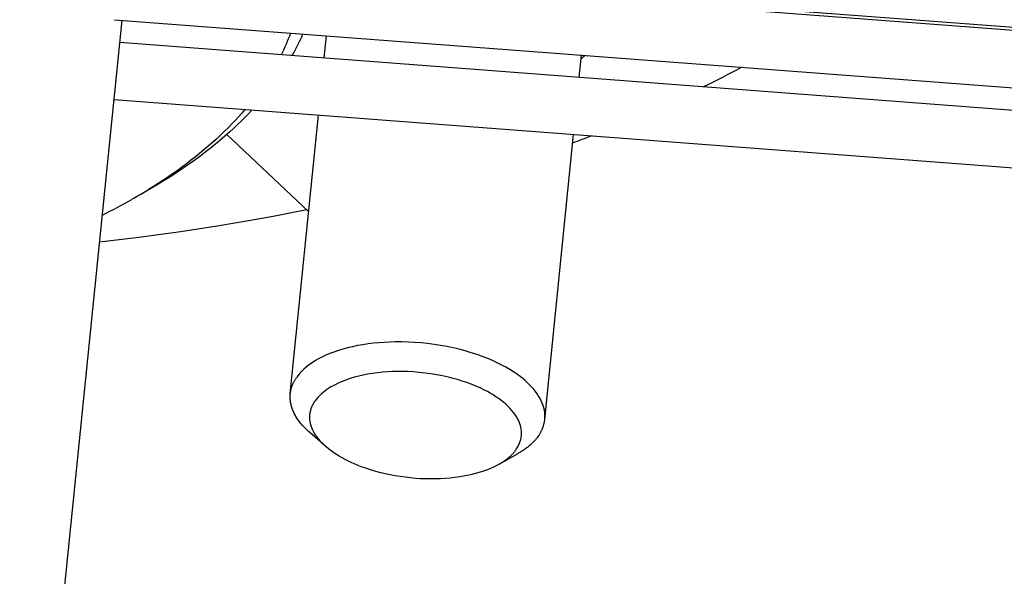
# Model space of a CAD drawing. Extents: x 0 to 1189, y 0 to 841.
# Tile 37 of 84: x 298 to 321, y 109 to 121. Entities that reach past the tile are written whole.
import ezdxf

# ---------------------------------------------------------------- set-up
doc = ezdxf.new("R2010")
doc.units = 0
doc.header["$LTSCALE"] = 65.395
doc.layers.add('mg_3b_BL7', color=7, linetype='CONTINUOUS')

# ---------------------------------------------------------------- blocks, each defined once
blk = doc.blocks.new('MG_3B_BL7', base_point=(346.87, 129.966))
at = {"layer": 'mg_3b_BL7', "color": 2, "linetype": 'CONTINUOUS'}
for p, q in [((300.537, 122.767), (340.107, 119.769)), ((300.796, 122.811), (340.114, 119.832)), ((296.13, 76.342), (300.688, 121.456)), ((300.52, 121.469), (340.009, 118.477)), ((305.242, 120.611), (305.292, 121.107)), ((300.637, 120.96), (340.108, 117.969)), ((310.987, 120.176), (311.038, 120.672)), ((300.507, 119.67), (340.009, 116.677)), ((304.478, 113.043), (305.112, 119.321)), ((304.892, 117.143), (303.048, 118.885)), ((310.208, 112.465), (310.857, 118.886)), ((305.283, 111.849), (304.915, 112.171)), ((309.181, 111.456), (309.606, 111.697))]:
    blk.add_line(p, q, dxfattribs=at)
for points in [[(303.613, 119.434), (303.533, 119.349), (303.451, 119.265), (303.368, 119.183), (303.284, 119.101), (303.199, 119.021), (303.112, 118.942), (303.004, 118.845), (302.894, 118.751), (302.783, 118.658), (302.67, 118.567), (302.556, 118.478), (302.441, 118.391), (302.324, 118.305), (302.206, 118.22), (302.087, 118.137), (301.967, 118.056), (301.845, 117.977), (301.723, 117.899), (301.6, 117.822), (301.476, 117.747), (301.352, 117.673), (301.226, 117.601)], [(303.455, 119.446), (303.383, 119.363), (303.309, 119.281), (303.235, 119.201), (303.159, 119.121), (303.082, 119.042), (303.004, 118.965), (302.912, 118.876), (302.819, 118.789), (302.724, 118.704), (302.629, 118.619), (302.531, 118.536), (302.433, 118.455), (302.334, 118.375), (302.233, 118.296), (302.132, 118.218), (302.029, 118.142), (301.926, 118.067), (301.821, 117.994), (301.716, 117.921), (301.61, 117.85), (301.503, 117.781), (301.395, 117.712), (301.287, 117.645)], [(304.848, 117.184), (304.47, 117.109), (304.091, 117.037), (303.712, 116.968), (303.272, 116.892), (302.833, 116.819), (302.392, 116.75), (301.951, 116.684), (301.51, 116.622), (301.068, 116.563), (300.625, 116.507), (300.183, 116.455)], [(310.208, 112.465), (310.212, 112.517), (310.211, 112.569), (310.207, 112.621), (310.199, 112.673), (310.188, 112.725), (310.172, 112.779), (310.153, 112.833), (310.13, 112.885), (310.104, 112.936), (310.076, 112.985), (310.041, 113.04), (310.003, 113.092), (309.962, 113.143), (309.92, 113.192), (309.875, 113.239), (309.823, 113.291), (309.768, 113.34), (309.711, 113.388), (309.653, 113.433), (309.593, 113.477), (309.508, 113.535), (309.42, 113.59), (309.33, 113.642), (309.239, 113.691), (309.137, 113.742), (309.033, 113.789), (308.929, 113.834), (308.823, 113.876), (308.689, 113.924), (308.554, 113.968), (308.418, 114.008), (308.281, 114.044), (308.142, 114.077), (308.003, 114.105), (307.863, 114.131), (307.717, 114.153), (307.571, 114.172), (307.425, 114.187), (307.278, 114.199), (307.131, 114.206), (306.984, 114.21), (306.836, 114.21), (306.715, 114.207), (306.594, 114.201), (306.473, 114.192), (306.353, 114.181), (306.232, 114.166), (306.113, 114.148), (305.993, 114.127), (305.875, 114.102), (305.769, 114.077), (305.664, 114.049), (305.56, 114.017), (305.458, 113.982), (305.366, 113.948), (305.277, 113.91), (305.188, 113.868), (305.101, 113.822), (305.045, 113.79), (304.99, 113.756), (304.935, 113.72), (304.883, 113.681), (304.832, 113.641), (304.783, 113.599), (304.737, 113.554), (304.693, 113.507), (304.652, 113.457), (304.614, 113.406)], [(309.568, 111.792), (309.59, 111.826), (309.61, 111.862), (309.628, 111.898), (309.644, 111.936), (309.657, 111.974), (309.668, 112.014), (309.677, 112.06), (309.682, 112.107), (309.684, 112.154), (309.682, 112.201), (309.677, 112.248), (309.669, 112.289), (309.659, 112.329), (309.646, 112.369), (309.631, 112.409), (309.614, 112.447), (309.595, 112.485), (309.566, 112.535), (309.534, 112.583), (309.5, 112.629), (309.463, 112.673), (309.425, 112.716), (309.378, 112.763), (309.329, 112.809), (309.278, 112.852), (309.226, 112.893), (309.173, 112.933), (309.11, 112.975), (309.047, 113.016), (308.982, 113.055), (308.916, 113.091), (308.849, 113.126), (308.752, 113.173), (308.653, 113.217), (308.553, 113.257), (308.452, 113.295), (308.349, 113.329), (308.246, 113.361), (308.142, 113.39), (308.037, 113.416), (307.907, 113.445), (307.776, 113.47), (307.644, 113.492), (307.512, 113.509), (307.38, 113.524), (307.247, 113.534), (307.114, 113.541), (307.001, 113.543), (306.889, 113.544), (306.776, 113.541), (306.664, 113.535), (306.552, 113.527), (306.441, 113.515), (306.329, 113.5), (306.218, 113.482), (306.119, 113.462), (306.02, 113.44), (305.922, 113.414), (305.825, 113.385), (305.756, 113.362), (305.688, 113.337), (305.62, 113.31), (305.554, 113.28), (305.488, 113.248), (305.44, 113.223), (305.393, 113.196), (305.347, 113.167), (305.301, 113.137), (305.257, 113.105), (305.215, 113.071), (305.174, 113.036), (305.136, 112.999), (305.099, 112.96), (305.065, 112.918), (305.033, 112.875)], [(304.478, 113.043), (304.479, 113.058), (304.481, 113.073), (304.483, 113.087), (304.486, 113.101), (304.489, 113.116), (304.492, 113.13), (304.495, 113.145), (304.499, 113.159), (304.503, 113.173), (304.507, 113.187), (304.512, 113.201), (304.516, 113.215), (304.521, 113.229), (304.527, 113.242), (304.532, 113.255), (304.538, 113.268), (304.544, 113.282), (304.55, 113.294), (304.556, 113.307), (304.563, 113.32), (304.57, 113.333), (304.577, 113.345), (304.584, 113.357), (304.591, 113.37), (304.599, 113.382), (304.606, 113.394), (304.614, 113.406)], [(304.915, 112.171), (304.89, 112.193), (304.866, 112.215), (304.843, 112.237), (304.819, 112.26), (304.797, 112.283), (304.774, 112.307), (304.752, 112.331), (304.731, 112.356), (304.71, 112.381), (304.694, 112.402), (304.678, 112.423), (304.663, 112.444), (304.647, 112.465), (304.633, 112.487), (304.619, 112.509), (304.605, 112.531), (304.592, 112.554), (304.579, 112.577), (304.567, 112.6), (304.557, 112.621), (304.547, 112.643), (304.538, 112.665), (304.529, 112.687), (304.521, 112.709), (304.513, 112.731), (304.506, 112.754), (304.5, 112.777), (304.494, 112.799), (304.489, 112.823), (304.485, 112.844), (304.482, 112.866), (304.479, 112.888), (304.477, 112.911), (304.475, 112.933), (304.474, 112.955), (304.474, 112.977), (304.475, 112.999), (304.476, 113.021), (304.478, 113.043)], [(305.283, 111.849), (305.262, 111.868), (305.241, 111.887), (305.22, 111.907), (305.2, 111.927), (305.18, 111.947), (305.161, 111.968), (305.142, 111.989), (305.124, 112.011), (305.106, 112.033), (305.088, 112.055), (305.072, 112.078), (305.055, 112.102), (305.043, 112.121), (305.031, 112.14), (305.02, 112.159), (305.009, 112.178), (304.998, 112.198), (304.988, 112.218), (304.979, 112.239), (304.97, 112.259), (304.962, 112.28), (304.954, 112.301), (304.947, 112.322), (304.941, 112.344), (304.935, 112.365), (304.93, 112.387), (304.926, 112.408), (304.923, 112.43), (304.92, 112.452), (304.918, 112.474), (304.917, 112.496), (304.917, 112.518), (304.918, 112.54), (304.919, 112.562), (304.921, 112.584), (304.924, 112.606), (304.928, 112.627), (304.932, 112.648), (304.937, 112.668), (304.943, 112.688), (304.949, 112.708), (304.956, 112.728), (304.964, 112.747), (304.972, 112.766), (304.981, 112.785), (304.991, 112.804), (305.001, 112.822), (305.011, 112.84), (305.022, 112.858), (305.033, 112.875)], [(310.072, 112.102), (310.08, 112.114), (310.087, 112.126), (310.095, 112.138), (310.102, 112.15), (310.11, 112.163), (310.117, 112.175), (310.123, 112.188), (310.13, 112.201), (310.136, 112.213), (310.142, 112.226), (310.148, 112.239), (310.154, 112.253), (310.159, 112.266), (310.165, 112.279), (310.17, 112.293), (310.174, 112.307), (310.179, 112.321), (310.183, 112.335), (310.187, 112.349), (310.191, 112.363), (310.194, 112.378), (310.197, 112.392), (310.2, 112.406), (310.203, 112.421), (310.205, 112.435), (310.207, 112.45), (310.208, 112.465)], [(310.072, 112.102), (310.06, 112.086), (310.048, 112.069), (310.036, 112.053), (310.024, 112.038), (310.011, 112.022), (309.998, 112.007), (309.984, 111.992), (309.969, 111.975), (309.953, 111.958), (309.937, 111.942), (309.92, 111.926), (309.904, 111.91), (309.887, 111.895), (309.869, 111.88), (309.852, 111.865), (309.834, 111.851), (309.816, 111.836), (309.798, 111.822), (309.779, 111.809), (309.761, 111.795), (309.742, 111.782), (309.723, 111.769), (309.704, 111.757), (309.684, 111.744), (309.665, 111.732), (309.645, 111.72), (309.626, 111.709), (309.606, 111.697)], [(309.181, 111.456), (309.116, 111.421), (309.051, 111.389), (308.984, 111.359), (308.917, 111.332), (308.848, 111.306), (308.779, 111.283), (308.699, 111.259), (308.619, 111.237), (308.538, 111.217), (308.456, 111.2), (308.375, 111.184), (308.292, 111.171), (308.184, 111.156), (308.076, 111.144), (307.967, 111.135), (307.858, 111.128), (307.749, 111.125), (307.636, 111.124), (307.522, 111.126), (307.408, 111.13), (307.294, 111.138), (307.181, 111.148), (307.068, 111.161), (306.955, 111.176), (306.842, 111.194), (306.73, 111.215), (306.619, 111.239), (306.513, 111.264), (306.407, 111.292), (306.303, 111.323), (306.199, 111.356), (306.096, 111.393), (306.018, 111.422), (305.941, 111.454), (305.865, 111.487), (305.79, 111.523), (305.715, 111.56), (305.642, 111.6), (305.579, 111.637), (305.517, 111.675), (305.456, 111.716), (305.397, 111.758), (305.339, 111.803), (305.283, 111.849)], [(309.568, 111.792), (309.558, 111.778), (309.548, 111.765), (309.538, 111.752), (309.528, 111.738), (309.517, 111.726), (309.506, 111.713), (309.495, 111.7), (309.482, 111.686), (309.469, 111.673), (309.456, 111.659), (309.442, 111.646), (309.428, 111.633), (309.414, 111.62), (309.4, 111.608), (309.385, 111.595), (309.37, 111.583), (309.355, 111.571), (309.34, 111.56), (309.325, 111.548), (309.309, 111.537), (309.294, 111.526), (309.278, 111.516), (309.262, 111.505), (309.246, 111.495), (309.23, 111.485), (309.213, 111.475), (309.197, 111.465), (309.181, 111.456)]]:
    blk.add_lwpolyline(points, dxfattribs=at)
for centre, radius, start, end in [((299.764, 122.913), 5.035, 333.7251, 339.7294), ((299.858, 123.289), 5.351, 330.6431, 336.4133), ((310.052, 121.838), 1.581, 308.2356, 312.2054), ((301.914, 144.088), 26.892, 296.2164, 298.2471), ((298.696, 151.348), 34.837, 290.3979, 291.1374), ((294.773, 128.236), 12.434, 299.5854, 301.2524), ((294.974, 127.903), 12.046, 301.2563, 301.609), ((294.222, 129.207), 13.551, 296.3861, 299.5818)]:
    blk.add_arc(centre, radius, start, end, dxfattribs=at)

msp = doc.modelspace()

# ---------------------------------------------------------------- block references
at = {"layer": 'mg_3b_BL7'}
msp.add_blockref('MG_3B_BL7', (346.87, 129.966), dxfattribs=at)

doc.saveas('drawing.dxf')
